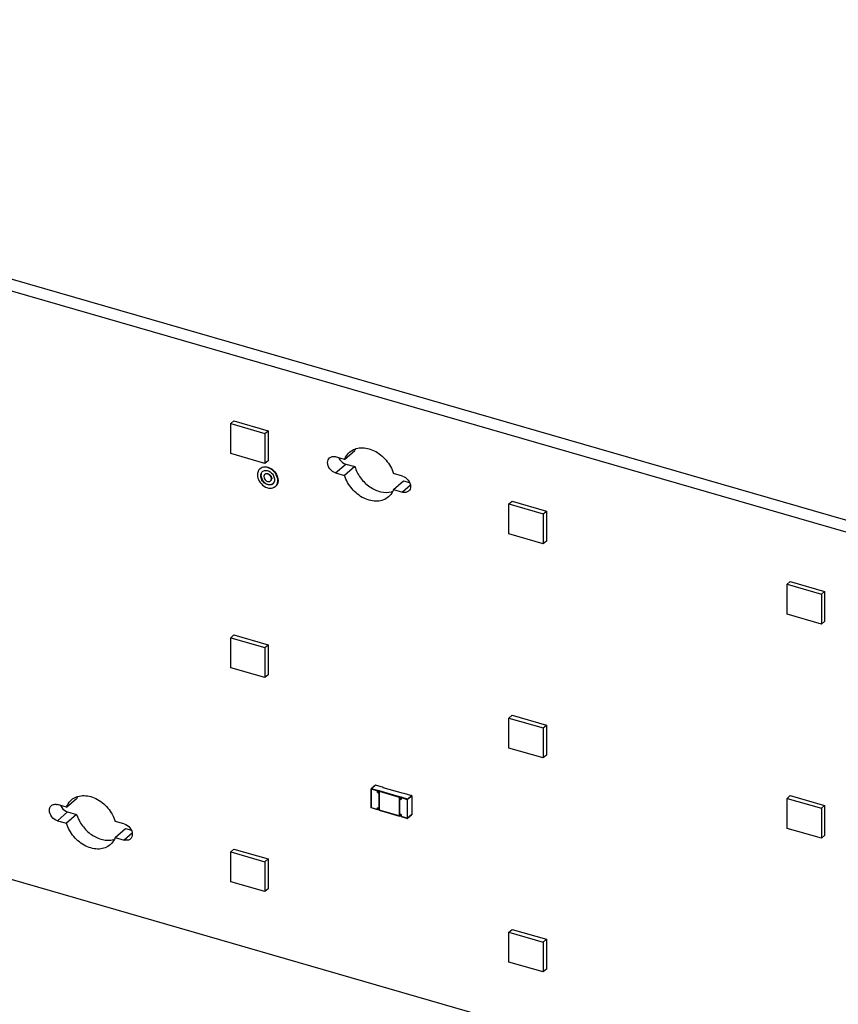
# Model space of a CAD drawing. Header units: millimetres. Extents: x 0 to 210, y 0 to 297.
# Tile 21 of 27: x 117 to 128, y 223 to 236. Entities that reach past the tile are written whole.
import ezdxf

# ---------------------------------------------------------------- set-up
doc = ezdxf.new("R2010")
doc.units = ezdxf.units.MM
doc.header["$LTSCALE"] = 19.36
doc.layers.get('0').update_dxf_attribs({"linetype": 'CONTINUOUS'})

msp = doc.modelspace()

# ---------------------------------------------------------------- linework, layer by layer
at = {"color": 7, "linetype": 'Continuous'}
for p, q in [((58.26178, 249.48058), (139.95651, 225.89735)), ((140.09401, 226.01642), (58.39928, 249.59966)), ((139.95651, 217.95881), (58.26178, 241.54205)), ((119.47089, 230.87573), (119.51423, 230.91326)), ((119.51423, 230.91326), (119.97611, 230.77992)), ((119.47089, 230.87573), (119.93277, 230.7424)), ((119.47089, 230.47159), (119.47089, 230.87573)), ((119.93277, 230.7424), (119.97611, 230.77992)), ((119.97611, 230.77992), (119.97611, 230.37578)), ((119.93277, 230.7424), (119.93277, 230.33825)), ((121.00798, 230.39304), (121.14548, 230.51212)), ((119.93277, 230.33825), (119.47089, 230.47159)), ((119.97611, 230.37578), (119.93277, 230.33825)), ((121.00798, 230.39304), (120.88599, 230.42826)), ((121.14548, 230.29561), (121.00798, 230.17654)), ((121.02349, 230.33083), (121.14548, 230.29561)), ((120.88599, 230.21175), (121.00798, 230.17654)), ((121.78809, 230.16784), (121.6661, 230.20306)), ((121.6661, 229.98655), (121.8036, 230.10563)), ((121.8036, 230.10563), (121.88367, 230.08252)), ((121.6661, 229.98655), (121.78809, 229.95134)), ((123.22366, 229.7924), (123.26699, 229.82993)), ((123.26699, 229.82993), (123.72887, 229.6966)), ((123.22366, 229.7924), (123.68553, 229.65907)), ((123.22366, 229.38826), (123.22366, 229.7924)), ((123.68553, 229.65907), (123.72887, 229.6966)), ((123.72887, 229.6966), (123.72887, 229.29245)), ((123.68553, 229.65907), (123.68553, 229.25492)), ((123.68553, 229.25492), (123.22366, 229.38826)), ((123.72887, 229.29245), (123.68553, 229.25492)), ((126.97642, 228.70907), (127.01975, 228.7466)), ((126.97642, 228.70907), (127.4383, 228.57574)), ((126.97642, 228.30493), (126.97642, 228.70907)), ((127.01975, 228.7466), (127.48163, 228.61327)), ((127.4383, 228.57574), (127.48163, 228.61327)), ((127.4383, 228.57574), (127.4383, 228.1716)), ((127.48163, 228.61327), (127.48163, 228.20912)), ((127.4383, 228.1716), (126.97642, 228.30493)), ((127.48163, 228.20912), (127.4383, 228.1716)), ((119.47089, 227.98899), (119.51423, 228.02652)), ((119.47089, 227.98899), (119.93277, 227.85566)), ((119.47089, 227.58485), (119.47089, 227.98899)), ((119.51423, 228.02652), (119.97611, 227.89318)), ((119.93277, 227.85566), (119.97611, 227.89318)), ((119.93277, 227.85566), (119.93277, 227.45151)), ((119.97611, 227.89318), (119.97611, 227.48904)), ((119.93277, 227.45151), (119.47089, 227.58485)), ((119.97611, 227.48904), (119.93277, 227.45151)), ((123.22366, 226.90566), (123.26699, 226.94319)), ((123.22366, 226.90566), (123.68553, 226.77233)), ((123.22366, 226.50152), (123.22366, 226.90566)), ((123.26699, 226.94319), (123.72887, 226.80986)), ((123.68553, 226.77233), (123.72887, 226.80986)), ((123.68553, 226.77233), (123.68553, 226.36818)), ((123.72887, 226.80986), (123.72887, 226.40571)), ((123.68553, 226.36818), (123.22366, 226.50152)), ((123.72887, 226.40571), (123.68553, 226.36818)), ((121.42224, 226.00093), (121.36683, 225.95294)), ((121.53026, 225.97113), (121.42496, 226.00153)), ((121.36621, 225.95146), (121.36621, 225.69671)), ((121.45281, 225.90301), (121.44943, 225.90043)), ((121.45281, 225.92899), (121.44944, 225.92639)), ((121.45281, 225.92899), (121.45719, 225.93277)), ((121.45281, 225.90301), (121.45719, 225.90679)), ((121.45719, 225.93277), (121.47884, 225.92652)), ((121.45719, 225.93277), (121.45719, 225.90679)), ((121.45719, 225.90679), (121.47581, 225.90142)), ((121.47446, 225.89676), (121.47108, 225.89417)), ((121.47884, 225.92652), (121.47446, 225.92274)), ((121.47446, 225.92274), (121.47446, 225.66293)), ((121.5255, 225.96694), (121.52988, 225.97073)), ((121.79974, 225.88777), (121.5255, 225.96694)), ((121.52988, 225.97073), (121.53028, 225.97115)), ((121.52988, 225.97073), (121.52988, 225.96694)), ((121.7487, 225.84357), (121.74535, 225.84099)), ((121.7487, 225.84357), (121.75308, 225.84736)), ((121.75308, 225.84736), (121.77473, 225.84111)), ((121.75308, 225.82138), (121.75308, 225.84736)), ((121.80412, 225.89156), (121.79974, 225.88777)), ((121.80535, 225.89172), (121.91065, 225.86132)), ((121.91237, 225.85779), (121.91237, 225.60303)), ((126.97642, 225.82233), (127.01975, 225.85986)), ((127.01975, 225.85986), (127.48163, 225.72653)), ((117.25522, 225.70289), (117.13323, 225.73811)), ((117.25522, 225.70289), (117.39272, 225.82197)), ((121.75308, 225.82138), (121.7487, 225.81759)), ((121.7487, 225.81759), (121.7487, 225.60974)), ((121.75308, 225.82138), (121.7717, 225.816)), ((121.77473, 225.84111), (121.77035, 225.83732)), ((121.77035, 225.83732), (121.77035, 225.81134)), ((126.97642, 225.82233), (127.4383, 225.689)), ((126.97642, 225.41819), (126.97642, 225.82233)), ((127.4383, 225.689), (127.48163, 225.72653)), ((127.48163, 225.72653), (127.48163, 225.32238)), ((117.39272, 225.60546), (117.25522, 225.48638)), ((117.27072, 225.64068), (117.39272, 225.60546)), ((121.45158, 225.66903), (121.36793, 225.69317)), ((121.45158, 225.69501), (121.47323, 225.68876)), ((121.45281, 225.66918), (121.45719, 225.67297)), ((121.45719, 225.67297), (121.45719, 225.69339)), ((121.47581, 225.66759), (121.45719, 225.67297)), ((121.47405, 225.66252), (121.4755, 225.6635)), ((121.47408, 225.66253), (121.74747, 225.58361)), ((121.74829, 225.60932), (121.74974, 225.61031)), ((121.76997, 225.60309), (121.74832, 225.60934)), ((121.75308, 225.58755), (121.7487, 225.58376)), ((121.75308, 225.58755), (121.75308, 225.60797)), ((121.7717, 225.58218), (121.75308, 225.58755)), ((121.76994, 225.5771), (121.77139, 225.57809)), ((121.76995, 225.60307), (121.7714, 225.60405)), ((121.76997, 225.57711), (121.85362, 225.55297)), ((121.77035, 225.60349), (121.77035, 225.57751)), ((121.85634, 225.55356), (121.91176, 225.60156)), ((127.4383, 225.689), (127.4383, 225.28486)), ((117.13323, 225.5216), (117.25522, 225.48638)), ((118.03533, 225.47769), (117.91334, 225.51291)), ((117.91334, 225.2964), (118.05084, 225.41548)), ((118.05084, 225.41548), (118.1309, 225.39237)), ((127.4383, 225.28486), (126.97642, 225.41819)), ((127.48163, 225.32238), (127.4383, 225.28486)), ((117.91334, 225.2964), (118.03533, 225.26118)), ((119.47089, 225.10225), (119.51423, 225.13978)), ((119.47089, 225.10225), (119.93277, 224.96892)), ((119.47089, 224.69811), (119.47089, 225.10225)), ((119.51423, 225.13978), (119.97611, 225.00644)), ((119.93277, 224.96892), (119.97611, 225.00644)), ((119.93277, 224.96892), (119.93277, 224.56477)), ((119.97611, 225.00644), (119.97611, 224.6023)), ((119.93277, 224.56477), (119.47089, 224.69811)), ((119.97611, 224.6023), (119.93277, 224.56477)), ((123.22366, 224.01892), (123.26699, 224.05645)), ((123.22366, 224.01892), (123.68553, 223.88559)), ((123.22366, 223.61478), (123.22366, 224.01892)), ((123.26699, 224.05645), (123.72887, 223.92312)), ((123.68553, 223.88559), (123.72887, 223.92312)), ((123.68553, 223.88559), (123.68553, 223.48144)), ((123.72887, 223.92312), (123.72887, 223.51897)), ((123.68553, 223.48144), (123.22366, 223.61478)), ((123.72887, 223.51897), (123.68553, 223.48144))]:
    msp.add_line(p, q, dxfattribs=at)
at = {"color": 9, "linetype": 'Continuous'}
for p, q in [((120.88599, 230.21175), (121.02349, 230.33083)), ((121.89512, 230.04402), (121.78809, 229.95134)), ((121.36874, 225.95326), (121.42415, 226.00125)), ((121.42415, 226.00125), (121.42496, 226.00153)), ((121.36728, 225.94947), (121.44883, 225.92593)), ((121.36728, 225.69471), (121.36728, 225.94947)), ((121.45281, 225.92899), (121.36874, 225.95326)), ((121.44883, 225.92593), (121.44883, 225.89995)), ((121.44883, 225.89995), (121.47048, 225.8937)), ((121.45281, 225.90301), (121.45281, 225.92899)), ((121.47446, 225.89676), (121.45281, 225.90301)), ((121.47048, 225.8937), (121.47048, 225.6909)), ((121.7487, 225.84357), (121.47446, 225.92274)), ((121.47553, 225.91822), (121.74472, 225.84051)), ((121.47553, 225.66346), (121.47553, 225.91822)), ((121.7487, 225.81759), (121.7487, 225.84357)), ((121.80412, 225.89156), (121.80535, 225.89172)), ((121.90985, 225.86104), (121.85443, 225.81305)), ((121.85696, 225.80979), (121.91237, 225.85779)), ((121.74472, 225.84051), (121.74472, 225.58576)), ((121.77035, 225.81134), (121.7487, 225.81759)), ((121.74977, 225.81307), (121.77142, 225.80682)), ((121.74977, 225.61028), (121.74977, 225.81307)), ((121.85443, 225.81305), (121.77035, 225.83732)), ((121.77142, 225.8328), (121.85297, 225.80926)), ((121.77142, 225.80682), (121.77142, 225.8328)), ((121.85297, 225.80926), (121.85297, 225.55451)), ((121.85696, 225.55504), (121.85696, 225.80979)), ((117.13323, 225.5216), (117.27072, 225.64068)), ((121.44883, 225.67117), (121.36728, 225.69471)), ((121.47048, 225.6909), (121.44883, 225.69715)), ((121.44883, 225.69715), (121.44883, 225.67117)), ((121.45281, 225.66918), (121.45281, 225.69516)), ((121.74472, 225.58576), (121.47553, 225.66346)), ((121.7487, 225.58376), (121.7487, 225.60974)), ((121.77142, 225.60403), (121.74977, 225.61028)), ((121.77142, 225.57805), (121.77142, 225.60403)), ((121.85297, 225.55451), (121.77142, 225.57805)), ((121.91237, 225.60303), (121.85696, 225.55504)), ((118.14235, 225.35387), (118.03533, 225.26118))]:
    msp.add_line(p, q, dxfattribs=at)
at = {"color": 7, "linetype": 'Continuous'}
for points in [[(121.42224, 226.00093), (121.42262, 226.0012), (121.42305, 226.00142), (121.42351, 226.00157), (121.42399, 226.00163), (121.42448, 226.00162), (121.42496, 226.00153)], [(121.91276, 225.85852), (121.9127, 225.8591), (121.91251, 225.85969), (121.9122, 225.86023), (121.91178, 225.8607), (121.91125, 225.86107), (121.91065, 225.86132)], [(121.36793, 225.69317), (121.36736, 225.69341), (121.36683, 225.69376), (121.3664, 225.69423), (121.36607, 225.69479), (121.36588, 225.69538), (121.36582, 225.69598)], [(121.85362, 225.55297), (121.85405, 225.55288), (121.85454, 225.55285), (121.85503, 225.55291), (121.85551, 225.55306), (121.85595, 225.55328), (121.85634, 225.55356)]]:
    msp.add_lwpolyline(points, dxfattribs=at)
for centre, radius, start, end in [((121.38731, 230.42433), 0.25727, 154.001771, 160.048688), ((119.92369, 230.19912), 0.08929, 130.893969, 137.137166), ((119.96608, 230.16156), 0.04771, 172.16282, 180.060269), ((121.57735, 230.20269), 0.25377, 284.431443, 287.963898), ((117.63455, 225.73418), 0.25727, 154.001867, 160.048577), ((117.82459, 225.51254), 0.25377, 284.431677, 287.963859)]:
    msp.add_arc(centre, radius, start, end, dxfattribs=at)
for points, knots in [([(121.00798, 230.39304), (121.01151, 230.40274), (121.02737, 230.43966), (121.05262, 230.47263), (121.07518, 230.49217)], [0, 0, 0, 0, 0.25707971, 1, 1, 1, 1]), ([(121.07518, 230.49217), (121.09519, 230.5095), (121.14301, 230.5378), (121.2269, 230.5543), (121.3174, 230.54534), (121.44116, 230.50027), (121.57682, 230.39147), (121.64642, 230.26855), (121.6661, 230.20306)], [0, 0, 0, 0, 0.10454072, 0.21421996, 0.33225217, 0.45920923, 0.72996295, 1, 1, 1, 1]), ([(120.77773, 230.35125), (120.77773, 230.36342), (120.78168, 230.38718), (120.79567, 230.40715), (120.80416, 230.41449)], [0, 0, 0, 0, 0.52002969, 1, 1, 1, 1]), ([(120.80416, 230.41449), (120.81438, 230.42335), (120.84207, 230.43552), (120.87154, 230.43243), (120.88599, 230.42826)], [0, 0, 0, 0, 0.47352798, 1, 1, 1, 1]), ([(120.92778, 230.41612), (120.93242, 230.406), (120.95463, 230.36864), (120.99246, 230.33979), (121.02349, 230.33083)], [0, 0, 0, 0, 0.2562363, 1, 1, 1, 1]), ([(119.85824, 230.25986), (119.85395, 230.25523), (119.83802, 230.23402), (119.83177, 230.20656), (119.83177, 230.18651)], [0, 0, 0, 0, 0.23935584, 1, 1, 1, 1]), ([(120.10601, 230.10734), (120.10601, 230.13692), (120.08627, 230.1982), (120.02339, 230.26563), (119.95125, 230.29351), (119.89684, 230.28697), (119.87436, 230.27452), (119.86524, 230.26661)], [0, 0, 0, 0, 0.25754187, 0.53205335, 0.78311295, 0.89487556, 1, 1, 1, 1]), ([(119.87507, 230.17401), (119.87507, 230.17944), (119.87668, 230.1995), (119.88685, 230.21919), (119.89797, 230.22882)], [0, 0, 0, 0, 0.26953972, 1, 1, 1, 1]), ([(119.88116, 230.27883), (119.90149, 230.29132), (119.95743, 230.29937), (120.03418, 230.26324), (120.09248, 230.19724), (120.11018, 230.13898), (120.11018, 230.11095)], [0, 0, 0, 0, 0.21721469, 0.47158833, 0.74475431, 1, 1, 1, 1]), ([(119.91548, 230.23948), (119.93023, 230.24543), (119.96703, 230.24603), (120.01562, 230.21963), (120.05193, 230.17553), (120.06271, 230.13791), (120.06271, 230.11984)], [0, 0, 0, 0, 0.22164888, 0.47793772, 0.74825871, 1, 1, 1, 1]), ([(120.88599, 230.21175), (120.85602, 230.2204), (120.80293, 230.25932), (120.77773, 230.3208), (120.77773, 230.35125)], [0, 0, 0, 0, 0.50591305, 1, 1, 1, 1]), ([(121.14548, 230.29561), (121.16179, 230.24132), (121.2158, 230.13737), (121.33888, 230.01788), (121.48678, 229.9479), (121.59388, 229.9449), (121.64059, 229.95693)], [0, 0, 0, 0, 0.26123107, 0.52750016, 0.777761, 1, 1, 1, 1]), ([(119.83177, 230.18651), (119.83177, 230.15693), (119.8515, 230.09565), (119.91439, 230.02822), (119.98652, 230.00034), (120.04093, 230.00688), (120.06342, 230.01933), (120.07254, 230.02724)], [0, 0, 0, 0, 0.25754187, 0.53205335, 0.78311295, 0.89487556, 1, 1, 1, 1]), ([(120.03981, 230.06503), (120.02716, 230.05407), (119.98816, 230.0431), (119.93181, 230.06586), (119.88852, 230.1118), (119.87507, 230.15377), (119.87507, 230.17401)], [0, 0, 0, 0, 0.21386533, 0.46588742, 0.74145885, 1, 1, 1, 1]), ([(119.87924, 230.17762), (119.87924, 230.1577), (119.89227, 230.11636), (119.93454, 230.07064), (119.98972, 230.04724), (120.02858, 230.05649), (120.04166, 230.06673)], [0, 0, 0, 0, 0.25755451, 0.53244, 0.78522979, 1, 1, 1, 1]), ([(119.91837, 230.16151), (119.91837, 230.15061), (119.92561, 230.12801), (119.94892, 230.10328), (119.97927, 230.09102), (120.00026, 230.09693), (120.00708, 230.10283)], [0, 0, 0, 0, 0.25853707, 0.53410493, 0.78612965, 1, 1, 1, 1]), ([(119.9307, 230.19102), (119.92585, 230.18682), (119.92096, 230.17888), (119.91913, 230.17035), (119.91882, 230.16806)], [0, 0, 0, 0, 0.73573394, 1, 1, 1, 1]), ([(120.01941, 230.13234), (120.01941, 230.14324), (120.01217, 230.16584), (119.98886, 230.19057), (119.95851, 230.20283), (119.93751, 230.19692), (119.9307, 230.19102)], [0, 0, 0, 0, 0.25853707, 0.53410493, 0.78612965, 1, 1, 1, 1]), ([(119.94229, 230.19948), (119.95854, 230.20727), (120.00338, 230.19431), (120.02357, 230.15609), (120.02357, 230.13595)], [0, 0, 0, 0, 0.47215792, 1, 1, 1, 1]), ([(120.00708, 230.10283), (120.01306, 230.10802), (120.01854, 230.11862), (120.01941, 230.12942), (120.01941, 230.13234)], [0, 0, 0, 0, 0.73051083, 1, 1, 1, 1]), ([(120.02357, 230.13595), (120.02357, 230.13303), (120.02271, 230.12222), (120.01723, 230.11163), (120.01124, 230.10644)], [0, 0, 0, 0, 0.26949792, 1, 1, 1, 1]), ([(120.05997, 230.09815), (120.0591, 230.09487), (120.05495, 230.08251), (120.0471, 230.07135), (120.03981, 230.06503)], [0, 0, 0, 0, 0.25987017, 1, 1, 1, 1]), ([(120.07254, 230.02724), (120.08329, 230.03655), (120.10101, 230.06184), (120.10601, 230.09193), (120.10601, 230.10734)], [0, 0, 0, 0, 0.47998243, 1, 1, 1, 1]), ([(120.11018, 230.11095), (120.11018, 230.09554), (120.10517, 230.06545), (120.08746, 230.04016), (120.07671, 230.03085)], [0, 0, 0, 0, 0.52001699, 1, 1, 1, 1]), ([(121.5989, 229.88743), (121.57889, 229.8701), (121.53107, 229.8418), (121.44718, 229.8253), (121.35668, 229.83426), (121.23292, 229.87932), (121.09726, 229.98812), (121.02766, 230.11104), (121.00798, 230.17654)], [0, 0, 0, 0, 0.10454072, 0.21421995, 0.33225214, 0.45920917, 0.72996287, 1, 1, 1, 1]), ([(121.78809, 230.16784), (121.81806, 230.15919), (121.87115, 230.12027), (121.89635, 230.0588), (121.89635, 230.02834)], [0, 0, 0, 0, 0.50591317, 1, 1, 1, 1]), ([(121.6661, 229.98655), (121.66257, 229.97685), (121.64671, 229.93993), (121.62145, 229.90696), (121.5989, 229.88743)], [0, 0, 0, 0, 0.25707949, 1, 1, 1, 1]), ([(121.86992, 229.9651), (121.8597, 229.95625), (121.83201, 229.94407), (121.80254, 229.94717), (121.78809, 229.95134)], [0, 0, 0, 0, 0.47352783, 1, 1, 1, 1]), ([(121.89635, 230.02834), (121.89635, 230.01617), (121.8924, 229.99242), (121.87841, 229.97245), (121.86992, 229.9651)], [0, 0, 0, 0, 0.5200297, 1, 1, 1, 1]), ([(117.32242, 225.80201), (117.34243, 225.81935), (117.39025, 225.84764), (117.47414, 225.86415), (117.56464, 225.85519), (117.6884, 225.81012), (117.82406, 225.70132), (117.89366, 225.5784), (117.91334, 225.51291)], [0, 0, 0, 0, 0.10454072, 0.21421995, 0.33225215, 0.45920919, 0.72996289, 1, 1, 1, 1]), ([(121.36691, 225.95284), (121.3667, 225.95267), (121.36635, 225.95226), (121.36621, 225.95172), (121.36621, 225.95146)], [0, 0, 0, 0, 0.50177386, 1, 1, 1, 1]), ([(121.80412, 225.89156), (121.80426, 225.89169), (121.80469, 225.89183), (121.80512, 225.89179), (121.80534, 225.89174)], [0, 0, 0, 0, 0.45382218, 1, 1, 1, 1]), ([(117.02497, 225.6611), (117.02497, 225.67327), (117.02892, 225.69703), (117.04291, 225.71699), (117.05139, 225.72434)], [0, 0, 0, 0, 0.5200297, 1, 1, 1, 1]), ([(117.05139, 225.72434), (117.06162, 225.73319), (117.08931, 225.74537), (117.11878, 225.74228), (117.13323, 225.73811)], [0, 0, 0, 0, 0.47352783, 1, 1, 1, 1]), ([(117.17502, 225.72597), (117.17966, 225.71585), (117.20187, 225.67849), (117.23969, 225.64964), (117.27072, 225.64068)], [0, 0, 0, 0, 0.25623602, 1, 1, 1, 1]), ([(117.25522, 225.70289), (117.25875, 225.71259), (117.27461, 225.74951), (117.29987, 225.78248), (117.32242, 225.80201)], [0, 0, 0, 0, 0.25707966, 1, 1, 1, 1]), ([(117.13323, 225.5216), (117.10326, 225.53025), (117.05017, 225.56917), (117.02497, 225.63064), (117.02497, 225.6611)], [0, 0, 0, 0, 0.50591317, 1, 1, 1, 1]), ([(117.39272, 225.60546), (117.40903, 225.55117), (117.46304, 225.44721), (117.58612, 225.32772), (117.73402, 225.25775), (117.84113, 225.25475), (117.88783, 225.26677)], [0, 0, 0, 0, 0.26123114, 0.5275003, 0.77776111, 1, 1, 1, 1]), ([(121.45158, 225.66899), (121.45109, 225.6691), (121.45013, 225.66956), (121.44952, 225.6705), (121.44945, 225.67101)], [0, 0, 0, 0, 0.49702422, 1, 1, 1, 1]), ([(121.45159, 225.69498), (121.4511, 225.69509), (121.45014, 225.69556), (121.44953, 225.69649), (121.44946, 225.697)], [0, 0, 0, 0, 0.49625806, 1, 1, 1, 1]), ([(121.45281, 225.66918), (121.45267, 225.66905), (121.45224, 225.66891), (121.45181, 225.66895), (121.45158, 225.66899)], [0, 0, 0, 0, 0.45331056, 1, 1, 1, 1]), ([(121.47323, 225.68873), (121.47274, 225.68883), (121.47178, 225.6893), (121.47116, 225.69024), (121.47108, 225.69075)], [0, 0, 0, 0, 0.49709273, 1, 1, 1, 1]), ([(121.47446, 225.68891), (121.47432, 225.68878), (121.47389, 225.68864), (121.47346, 225.68868), (121.47323, 225.68873)], [0, 0, 0, 0, 0.45350495, 1, 1, 1, 1]), ([(121.74747, 225.58358), (121.74697, 225.58368), (121.74601, 225.58415), (121.74539, 225.58509), (121.74532, 225.5856)], [0, 0, 0, 0, 0.4978773, 1, 1, 1, 1]), ([(121.7487, 225.58376), (121.74856, 225.58364), (121.74813, 225.58349), (121.7477, 225.58353), (121.74747, 225.58358)], [0, 0, 0, 0, 0.45305987, 1, 1, 1, 1]), ([(121.91237, 225.60303), (121.91237, 225.60277), (121.91223, 225.60223), (121.91188, 225.60182), (121.91168, 225.60165)], [0, 0, 0, 0, 0.49822614, 1, 1, 1, 1]), ([(117.84614, 225.19728), (117.82613, 225.17994), (117.77831, 225.15165), (117.69442, 225.13514), (117.60392, 225.1441), (117.48016, 225.18917), (117.3445, 225.29797), (117.2749, 225.42089), (117.25522, 225.48638)], [0, 0, 0, 0, 0.10454072, 0.21421995, 0.33225215, 0.45920919, 0.72996289, 1, 1, 1, 1]), ([(118.03533, 225.47769), (118.0653, 225.46904), (118.11839, 225.43012), (118.14358, 225.36865), (118.14358, 225.33819)], [0, 0, 0, 0, 0.50591317, 1, 1, 1, 1]), ([(118.14358, 225.33819), (118.14358, 225.32602), (118.13964, 225.30227), (118.12565, 225.2823), (118.11716, 225.27495)], [0, 0, 0, 0, 0.5200297, 1, 1, 1, 1]), ([(117.91334, 225.2964), (117.90981, 225.2867), (117.89395, 225.24978), (117.86869, 225.21681), (117.84614, 225.19728)], [0, 0, 0, 0, 0.25707966, 1, 1, 1, 1]), ([(118.11716, 225.27495), (118.10694, 225.2661), (118.07925, 225.25392), (118.04977, 225.25702), (118.03533, 225.26118)], [0, 0, 0, 0, 0.47352783, 1, 1, 1, 1])]:
    msp.add_open_spline(points, degree=3, knots=knots, dxfattribs=at)
for points in [[(119.89797, 230.22882), (119.90313, 230.23329), (119.90914, 230.23692), (119.91548, 230.23948)], [(119.88199, 230.19939), (119.88011, 230.19232), (119.87924, 230.18493), (119.87924, 230.17762)], [(120.06271, 230.11984), (120.06271, 230.11255), (120.06184, 230.10519), (120.05997, 230.09815)], [(121.47446, 225.92274), (121.47346, 225.92186), (121.47428, 225.91938), (121.47552, 225.91888)], [(121.7487, 225.81759), (121.7477, 225.81672), (121.74851, 225.81422), (121.74974, 225.81375)], [(121.77035, 225.83732), (121.76935, 225.83645), (121.77017, 225.83397), (121.7714, 225.83348)], [(121.77035, 225.81134), (121.76935, 225.81047), (121.77015, 225.80797), (121.77139, 225.80749)]]:
    msp.add_open_spline(points, degree=3, dxfattribs=at)
at = {"color": 9, "linetype": 'Continuous'}
for points, knots in [([(121.42232, 226.00083), (121.42257, 226.00104), (121.42316, 226.00134), (121.42384, 226.00134), (121.42415, 226.00125)], [0, 0, 0, 0, 0.49691961, 1, 1, 1, 1]), ([(121.42415, 226.00125), (121.42426, 226.00135), (121.42452, 226.0015), (121.42481, 226.00147), (121.42493, 226.00142)], [0, 0, 0, 0, 0.54028866, 1, 1, 1, 1]), ([(121.36621, 225.95146), (121.36593, 225.95122), (121.36584, 225.95005), (121.36679, 225.94961), (121.36728, 225.94947)], [0, 0, 0, 0, 0.41879945, 1, 1, 1, 1]), ([(121.36874, 225.95326), (121.36842, 225.95335), (121.36775, 225.95335), (121.36715, 225.95304), (121.36691, 225.95284)], [0, 0, 0, 0, 0.50308039, 1, 1, 1, 1]), ([(121.91062, 225.86121), (121.9105, 225.86126), (121.91021, 225.86129), (121.90996, 225.86114), (121.90985, 225.86104)], [0, 0, 0, 0, 0.45971134, 1, 1, 1, 1]), ([(121.91237, 225.85779), (121.91248, 225.85788), (121.91265, 225.8581), (121.91268, 225.85838), (121.91266, 225.85851)], [0, 0, 0, 0, 0.51964822, 1, 1, 1, 1]), ([(121.36728, 225.69471), (121.36693, 225.69481), (121.36633, 225.69511), (121.36595, 225.6957), (121.36592, 225.69598)], [0, 0, 0, 0, 0.56246225, 1, 1, 1, 1]), ([(121.36795, 225.69325), (121.36773, 225.69334), (121.36736, 225.69383), (121.36728, 225.69439), (121.36728, 225.69471)], [0, 0, 0, 0, 0.42475906, 1, 1, 1, 1]), ([(121.85297, 225.55451), (121.85297, 225.55419), (121.85305, 225.55363), (121.85344, 225.55316), (121.85365, 225.55307)], [0, 0, 0, 0, 0.57696795, 1, 1, 1, 1]), ([(121.85627, 225.55367), (121.85647, 225.55384), (121.85682, 225.55425), (121.85696, 225.55478), (121.85696, 225.55504)], [0, 0, 0, 0, 0.50164024, 1, 1, 1, 1])]:
    msp.add_open_spline(points, degree=3, knots=knots, dxfattribs=at)
for points in [[(121.36728, 225.94947), (121.36738, 225.95082), (121.36771, 225.95237), (121.36874, 225.95326)], [(121.90985, 225.86104), (121.91117, 225.86066), (121.91237, 225.85916), (121.91237, 225.85779)], [(121.85443, 225.81305), (121.85341, 225.81216), (121.85297, 225.81061), (121.85297, 225.80926)], [(121.85297, 225.80926), (121.85426, 225.80889), (121.85594, 225.80892), (121.85696, 225.80979)], [(121.85696, 225.80979), (121.85696, 225.81117), (121.85575, 225.81267), (121.85443, 225.81305)], [(121.85696, 225.55504), (121.85594, 225.55416), (121.85426, 225.55413), (121.85297, 225.55451)]]:
    msp.add_open_spline(points, degree=3, dxfattribs=at)

doc.saveas('drawing.dxf')
